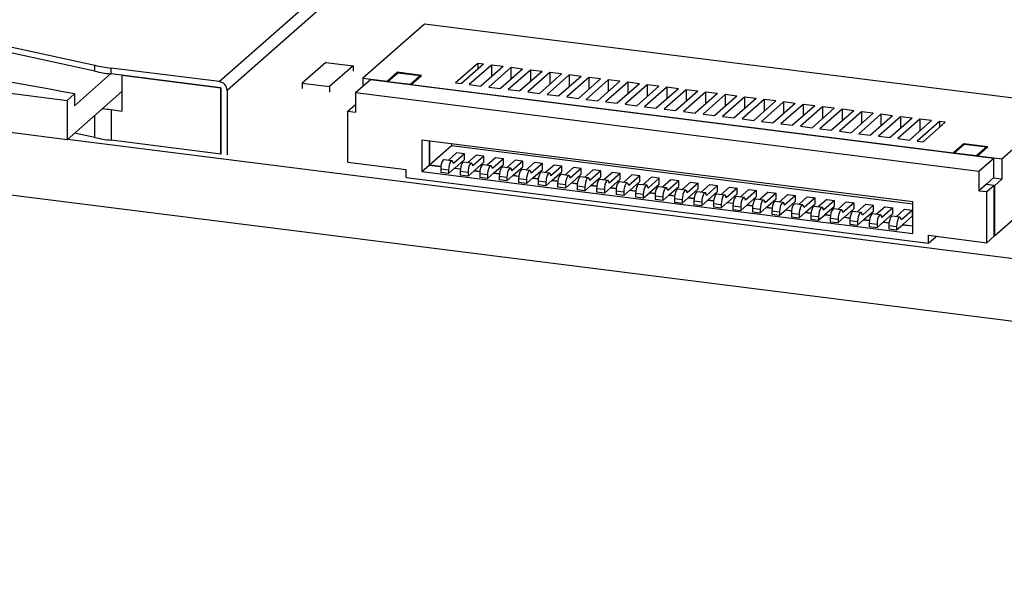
# Model space of a CAD drawing. Header units: millimetres. Extents: x 1603 to 1900, y 1655 to 2075.
# Tile 3 of 52: x 1673 to 1696, y 1695 to 1709. Entities that reach past the tile are written whole.
import ezdxf

# ---------------------------------------------------------------- set-up
doc = ezdxf.new("R2010")
doc.units = ezdxf.units.MM

msp = doc.modelspace()

# ---------------------------------------------------------------- linework, layer by layer
at = {"color": 7, "linetype": 'Continuous', "lineweight": 25}
for p, q in [((1677.537, 1707.244), (1682.247, 1711.397)), ((1682.434, 1711.185), (1677.724, 1707.032)), ((1682.463, 1708.627), (1680.986, 1707.325)), ((1697.803, 1706.694), (1682.463, 1708.627)), ((1672.225, 1708.146), (1674.547, 1707.638)), ((1645.159, 1707.973), (1745.249, 1695.363)), ((1663.593, 1708.089), (1673.883, 1706.793)), ((1674.547, 1707.496), (1672.225, 1708.004)), ((1680.093, 1707.707), (1679.528, 1707.208)), ((1680.093, 1707.707), (1680.748, 1707.624)), ((1683.743, 1707.682), (1683.212, 1707.214)), ((1683.883, 1707.664), (1683.353, 1707.197)), ((1683.883, 1707.664), (1683.743, 1707.682)), ((1683.743, 1707.682), (1683.743, 1707.541)), ((1674.928, 1707.431), (1674.059, 1706.666)), ((1674.547, 1707.496), (1674.547, 1707.638)), ((1674.937, 1707.43), (1674.937, 1707.571)), ((1677.537, 1707.244), (1674.937, 1707.571)), ((1677.565, 1707.099), (1674.937, 1707.43)), ((1680.748, 1707.624), (1680.182, 1707.125)), ((1680.748, 1707.624), (1680.748, 1707.492)), ((1681.811, 1707.468), (1681.566, 1707.252)), ((1681.584, 1707.249), (1681.823, 1707.459)), ((1682.39, 1707.395), (1681.811, 1707.468)), ((1681.811, 1707.468), (1681.811, 1707.449)), ((1681.823, 1707.459), (1682.364, 1707.391)), ((1684.07, 1707.641), (1683.54, 1707.173)), ((1684.351, 1707.605), (1683.82, 1707.138)), ((1684.538, 1707.582), (1684.008, 1707.114)), ((1684.351, 1707.605), (1684.07, 1707.641)), ((1684.07, 1707.641), (1684.07, 1707.358)), ((1684.818, 1707.546), (1684.288, 1707.079)), ((1685.006, 1707.523), (1684.475, 1707.055)), ((1684.818, 1707.546), (1684.538, 1707.582)), ((1684.538, 1707.582), (1684.538, 1707.299)), ((1685.286, 1707.488), (1684.756, 1707.02)), ((1685.473, 1707.464), (1684.943, 1706.996)), ((1685.286, 1707.488), (1685.006, 1707.523)), ((1685.006, 1707.523), (1685.006, 1707.24)), ((1685.754, 1707.429), (1685.224, 1706.961)), ((1685.754, 1707.429), (1685.473, 1707.464)), ((1685.473, 1707.464), (1685.473, 1707.181)), ((1675.208, 1707.396), (1675.199, 1707.388)), ((1675.199, 1707.388), (1675.199, 1706.539)), ((1677.575, 1707.088), (1675.199, 1707.388)), ((1679.528, 1707.208), (1679.528, 1707.076)), ((1679.528, 1707.208), (1680.182, 1707.125)), ((1680.811, 1706.982), (1681.166, 1707.295)), ((1680.986, 1707.325), (1681.566, 1707.252)), ((1680.986, 1707.325), (1680.986, 1707.136)), ((1681.166, 1707.295), (1696.132, 1705.409)), ((1681.566, 1707.244), (1681.566, 1707.252)), ((1681.584, 1707.242), (1681.584, 1707.249)), ((1681.584, 1707.249), (1682.126, 1707.181)), ((1682.364, 1707.391), (1682.126, 1707.181)), ((1682.126, 1707.174), (1682.126, 1707.181)), ((1682.145, 1707.179), (1682.39, 1707.395)), ((1682.145, 1707.179), (1695.168, 1705.538)), ((1682.145, 1707.171), (1682.145, 1707.179)), ((1682.364, 1707.391), (1682.364, 1707.372)), ((1683.212, 1707.214), (1683.353, 1707.197)), ((1685.941, 1707.405), (1685.411, 1706.937)), ((1686.222, 1707.37), (1685.691, 1706.902)), ((1686.409, 1707.346), (1685.878, 1706.878)), ((1686.222, 1707.37), (1685.941, 1707.405)), ((1685.941, 1707.405), (1685.941, 1707.122)), ((1686.689, 1707.311), (1686.159, 1706.843)), ((1686.876, 1707.287), (1686.346, 1706.819)), ((1686.689, 1707.311), (1686.409, 1707.346)), ((1686.409, 1707.346), (1686.409, 1707.063)), ((1687.157, 1707.252), (1686.627, 1706.784)), ((1687.344, 1707.228), (1686.814, 1706.761)), ((1687.157, 1707.252), (1686.876, 1707.287)), ((1686.876, 1707.287), (1686.876, 1707.004)), ((1687.625, 1707.193), (1687.094, 1706.725)), ((1687.625, 1707.193), (1687.344, 1707.228)), ((1687.344, 1707.228), (1687.344, 1706.945)), ((1673.883, 1705.85), (1663.593, 1707.146)), ((1675.199, 1707.011), (1673.883, 1705.85)), ((1673.883, 1706.793), (1674.059, 1706.948)), ((1674.059, 1706.948), (1674.059, 1706.666)), ((1677.579, 1707.092), (1677.575, 1707.088)), ((1677.575, 1705.504), (1677.575, 1707.088)), ((1677.584, 1705.503), (1677.584, 1707.078)), ((1677.724, 1707.032), (1677.724, 1705.486)), ((1680.182, 1707.125), (1680.182, 1706.993)), ((1680.811, 1706.982), (1680.811, 1706.511)), ((1680.811, 1706.982), (1695.778, 1705.097)), ((1683.54, 1707.173), (1683.82, 1707.138)), ((1684.008, 1707.114), (1684.288, 1707.079)), ((1684.475, 1707.055), (1684.756, 1707.02)), ((1684.943, 1706.996), (1685.224, 1706.961)), ((1687.812, 1707.169), (1687.281, 1706.702)), ((1688.092, 1707.134), (1687.562, 1706.666)), ((1688.28, 1707.11), (1687.749, 1706.643)), ((1688.092, 1707.134), (1687.812, 1707.169)), ((1687.812, 1707.169), (1687.812, 1706.886)), ((1688.56, 1707.075), (1688.03, 1706.607)), ((1688.747, 1707.051), (1688.217, 1706.584)), ((1688.56, 1707.075), (1688.28, 1707.11)), ((1688.28, 1707.11), (1688.28, 1706.828)), ((1689.028, 1707.016), (1688.498, 1706.548)), ((1689.215, 1706.993), (1688.685, 1706.525)), ((1689.028, 1707.016), (1688.747, 1707.051)), ((1688.747, 1707.051), (1688.747, 1706.769)), ((1689.496, 1706.957), (1688.965, 1706.489)), ((1689.496, 1706.957), (1689.215, 1706.993)), ((1689.215, 1706.993), (1689.215, 1706.71)), ((1673.883, 1706.793), (1673.883, 1705.85)), ((1685.411, 1706.937), (1685.691, 1706.902)), ((1685.878, 1706.878), (1686.159, 1706.843)), ((1686.346, 1706.819), (1686.627, 1706.784)), ((1686.814, 1706.761), (1687.094, 1706.725)), ((1689.683, 1706.934), (1689.152, 1706.466)), ((1689.963, 1706.898), (1689.433, 1706.431)), ((1690.15, 1706.875), (1689.62, 1706.407)), ((1689.963, 1706.898), (1689.683, 1706.934)), ((1689.683, 1706.934), (1689.683, 1706.651)), ((1690.431, 1706.839), (1689.901, 1706.372)), ((1690.618, 1706.816), (1690.088, 1706.348)), ((1690.431, 1706.839), (1690.15, 1706.875)), ((1690.15, 1706.875), (1690.15, 1706.592)), ((1690.899, 1706.78), (1690.368, 1706.313)), ((1691.086, 1706.757), (1690.555, 1706.289)), ((1690.899, 1706.78), (1690.618, 1706.816)), ((1690.618, 1706.816), (1690.618, 1706.533)), ((1691.366, 1706.721), (1690.836, 1706.254)), ((1691.366, 1706.721), (1691.086, 1706.757)), ((1691.086, 1706.757), (1691.086, 1706.474)), ((1674.937, 1706.572), (1674.937, 1705.837)), ((1674.937, 1706.572), (1675.199, 1706.539)), ((1680.624, 1706.534), (1680.811, 1706.699)), ((1680.624, 1706.534), (1680.811, 1706.511)), ((1680.624, 1705.309), (1680.624, 1706.534)), ((1687.281, 1706.702), (1687.562, 1706.666)), ((1687.749, 1706.643), (1688.03, 1706.607)), ((1688.217, 1706.584), (1688.498, 1706.548)), ((1688.685, 1706.525), (1688.965, 1706.489)), ((1691.553, 1706.698), (1691.023, 1706.23)), ((1691.834, 1706.663), (1691.304, 1706.195)), ((1692.021, 1706.639), (1691.491, 1706.171)), ((1691.834, 1706.663), (1691.553, 1706.698)), ((1691.553, 1706.698), (1691.553, 1706.415)), ((1692.302, 1706.604), (1691.771, 1706.136)), ((1692.489, 1706.58), (1691.959, 1706.112)), ((1692.302, 1706.604), (1692.021, 1706.639)), ((1692.021, 1706.639), (1692.021, 1706.356)), ((1692.77, 1706.545), (1692.239, 1706.077)), ((1692.957, 1706.521), (1692.426, 1706.053)), ((1692.77, 1706.545), (1692.489, 1706.58)), ((1692.489, 1706.58), (1692.489, 1706.297)), ((1693.237, 1706.486), (1692.707, 1706.018)), ((1693.237, 1706.486), (1692.957, 1706.521)), ((1692.957, 1706.521), (1692.957, 1706.238)), ((1696.326, 1705.392), (1697.803, 1706.694)), ((1689.152, 1706.466), (1689.433, 1706.431)), ((1689.62, 1706.407), (1689.901, 1706.372)), ((1690.088, 1706.348), (1690.368, 1706.313)), ((1690.555, 1706.289), (1690.836, 1706.254)), ((1693.424, 1706.462), (1692.894, 1705.994)), ((1693.705, 1706.427), (1693.175, 1705.959)), ((1693.892, 1706.403), (1693.362, 1705.936)), ((1693.705, 1706.427), (1693.424, 1706.462)), ((1693.424, 1706.462), (1693.424, 1706.179)), ((1694.173, 1706.368), (1693.642, 1705.9)), ((1694.36, 1706.344), (1693.829, 1705.877)), ((1694.173, 1706.368), (1693.892, 1706.403)), ((1693.892, 1706.403), (1693.892, 1706.12)), ((1694.64, 1706.309), (1694.11, 1705.841)), ((1694.827, 1706.285), (1694.297, 1705.818)), ((1694.64, 1706.309), (1694.36, 1706.344)), ((1694.36, 1706.344), (1694.36, 1706.062)), ((1694.437, 1705.8), (1694.968, 1706.268)), ((1694.968, 1706.268), (1694.827, 1706.285)), ((1694.827, 1706.285), (1694.827, 1706.144)), ((1674.547, 1705.903), (1674.063, 1706.009)), ((1691.023, 1706.23), (1691.304, 1706.195)), ((1691.491, 1706.171), (1691.771, 1706.136)), ((1691.959, 1706.112), (1692.239, 1706.077)), ((1692.426, 1706.053), (1692.707, 1706.018)), ((1692.894, 1705.994), (1693.175, 1705.959)), ((1673.895, 1705.861), (1745.249, 1696.871)), ((1677.575, 1705.504), (1674.937, 1705.837)), ((1682.401, 1705.839), (1682.401, 1705.085)), ((1694.188, 1704.354), (1682.401, 1705.839)), ((1682.578, 1705.817), (1682.578, 1705.241)), ((1682.585, 1705.816), (1682.585, 1705.247)), ((1693.362, 1705.936), (1693.642, 1705.9)), ((1693.829, 1705.877), (1694.11, 1705.841)), ((1694.297, 1705.818), (1694.437, 1705.8)), ((1682.585, 1705.247), (1683.109, 1705.708)), ((1683.236, 1705.536), (1683.031, 1705.354)), ((1683.109, 1705.75), (1683.109, 1705.708)), ((1683.109, 1705.708), (1694.188, 1704.313)), ((1683.423, 1705.512), (1683.236, 1705.536)), ((1695.413, 1705.754), (1695.168, 1705.538)), ((1695.168, 1705.531), (1695.168, 1705.538)), ((1695.186, 1705.536), (1695.425, 1705.746)), ((1695.186, 1705.528), (1695.186, 1705.536)), ((1695.186, 1705.536), (1695.728, 1705.467)), ((1695.992, 1705.681), (1695.413, 1705.754)), ((1695.413, 1705.754), (1695.413, 1705.735)), ((1695.425, 1705.746), (1695.966, 1705.677)), ((1695.966, 1705.677), (1695.728, 1705.467)), ((1695.747, 1705.465), (1695.992, 1705.681)), ((1695.966, 1705.677), (1695.966, 1705.659)), ((1677.584, 1705.513), (1677.575, 1705.504)), ((1680.624, 1705.309), (1682.027, 1705.132)), ((1683.123, 1705.343), (1682.936, 1705.366)), ((1683.423, 1705.512), (1683.158, 1705.278)), ((1683.193, 1705.17), (1683.423, 1705.373)), ((1683.59, 1705.284), (1683.403, 1705.307)), ((1683.423, 1705.373), (1683.423, 1705.512)), ((1683.704, 1705.477), (1683.498, 1705.295)), ((1683.891, 1705.453), (1683.626, 1705.219)), ((1683.661, 1705.111), (1683.891, 1705.314)), ((1683.891, 1705.453), (1683.704, 1705.477)), ((1683.891, 1705.314), (1683.891, 1705.453)), ((1684.171, 1705.418), (1683.966, 1705.237)), ((1684.359, 1705.394), (1684.093, 1705.16)), ((1684.359, 1705.394), (1684.171, 1705.418)), ((1684.359, 1705.255), (1684.359, 1705.394)), ((1684.639, 1705.359), (1684.434, 1705.178)), ((1684.826, 1705.335), (1684.561, 1705.101)), ((1684.826, 1705.335), (1684.639, 1705.359)), ((1684.826, 1705.196), (1684.826, 1705.335)), ((1685.107, 1705.3), (1684.901, 1705.119)), ((1685.294, 1705.276), (1685.107, 1705.3)), ((1695.728, 1705.46), (1695.728, 1705.467)), ((1695.747, 1705.465), (1696.326, 1705.392)), ((1695.747, 1705.458), (1695.747, 1705.465)), ((1695.778, 1705.097), (1696.132, 1705.409)), ((1696.132, 1704.938), (1696.132, 1705.409)), ((1696.326, 1705.392), (1696.326, 1704.902)), ((1682.027, 1704.943), (1682.027, 1705.132)), ((1682.401, 1705.085), (1682.578, 1705.241)), ((1682.401, 1705.085), (1694.188, 1703.6)), ((1682.578, 1705.241), (1682.858, 1705.205)), ((1682.585, 1705.247), (1682.859, 1705.212)), ((1683.041, 1705.121), (1682.854, 1705.145)), ((1682.854, 1705.145), (1682.854, 1705.06)), ((1683.041, 1705.036), (1682.854, 1705.06)), ((1683.041, 1705.036), (1683.186, 1705.164)), ((1683.041, 1705.121), (1683.041, 1705.036)), ((1683.186, 1705.164), (1683.193, 1705.17)), ((1683.186, 1705.164), (1683.326, 1705.147)), ((1683.193, 1705.17), (1683.327, 1705.154)), ((1683.509, 1705.062), (1683.322, 1705.086)), ((1683.322, 1705.086), (1683.322, 1705.001)), ((1683.509, 1704.977), (1683.654, 1705.105)), ((1683.509, 1705.062), (1683.509, 1704.977)), ((1683.654, 1705.105), (1683.661, 1705.111)), ((1683.654, 1705.105), (1683.794, 1705.088)), ((1683.661, 1705.111), (1683.795, 1705.095)), ((1684.058, 1705.225), (1683.871, 1705.249)), ((1684.122, 1705.046), (1684.129, 1705.053)), ((1684.129, 1705.053), (1684.359, 1705.255)), ((1684.129, 1705.053), (1684.262, 1705.036)), ((1684.526, 1705.166), (1684.339, 1705.19)), ((1684.596, 1704.994), (1684.826, 1705.196)), ((1684.994, 1705.107), (1684.806, 1705.131)), ((1685.294, 1705.276), (1685.029, 1705.043)), ((1685.064, 1704.935), (1685.294, 1705.137)), ((1685.461, 1705.048), (1685.274, 1705.072)), ((1685.294, 1705.137), (1685.294, 1705.276)), ((1685.575, 1705.241), (1685.369, 1705.06)), ((1685.762, 1705.217), (1685.497, 1704.984)), ((1685.532, 1704.876), (1685.762, 1705.078)), ((1685.762, 1705.217), (1685.575, 1705.241)), ((1685.762, 1705.078), (1685.762, 1705.217)), ((1686.042, 1705.182), (1685.837, 1705.001)), ((1686.229, 1705.159), (1685.964, 1704.925)), ((1686.229, 1705.159), (1686.042, 1705.182)), ((1686.229, 1705.019), (1686.229, 1705.159)), ((1686.51, 1705.123), (1686.305, 1704.942)), ((1686.697, 1705.1), (1686.432, 1704.866)), ((1686.697, 1705.1), (1686.51, 1705.123)), ((1686.697, 1704.961), (1686.697, 1705.1)), ((1686.978, 1705.064), (1686.772, 1704.883)), ((1687.165, 1705.041), (1686.978, 1705.064)), ((1695.778, 1705.097), (1695.778, 1704.625)), ((1682.027, 1704.943), (1694.562, 1703.364)), ((1683.509, 1704.977), (1683.322, 1705.001)), ((1683.977, 1705.003), (1683.79, 1705.027)), ((1683.79, 1705.027), (1683.79, 1704.942)), ((1683.977, 1704.918), (1683.79, 1704.942)), ((1683.977, 1704.918), (1684.122, 1705.046)), ((1683.977, 1705.003), (1683.977, 1704.918)), ((1684.122, 1705.046), (1684.261, 1705.029)), ((1684.444, 1704.944), (1684.257, 1704.968)), ((1684.257, 1704.968), (1684.257, 1704.883)), ((1684.444, 1704.86), (1684.257, 1704.883)), ((1684.444, 1704.86), (1684.589, 1704.987)), ((1684.444, 1704.944), (1684.444, 1704.86)), ((1684.589, 1704.987), (1684.596, 1704.994)), ((1684.589, 1704.987), (1684.729, 1704.97)), ((1684.596, 1704.994), (1684.73, 1704.977)), ((1684.912, 1704.885), (1684.725, 1704.909)), ((1684.725, 1704.909), (1684.725, 1704.824)), ((1684.912, 1704.801), (1684.725, 1704.824)), ((1684.912, 1704.801), (1685.057, 1704.928)), ((1684.912, 1704.885), (1684.912, 1704.801)), ((1685.057, 1704.928), (1685.064, 1704.935)), ((1685.057, 1704.928), (1685.197, 1704.911)), ((1685.064, 1704.935), (1685.198, 1704.918)), ((1685.38, 1704.827), (1685.193, 1704.85)), ((1685.193, 1704.85), (1685.193, 1704.765)), ((1685.38, 1704.742), (1685.525, 1704.87)), ((1685.38, 1704.827), (1685.38, 1704.742)), ((1685.525, 1704.87), (1685.532, 1704.876)), ((1685.525, 1704.87), (1685.664, 1704.852)), ((1685.532, 1704.876), (1685.665, 1704.859)), ((1685.929, 1704.989), (1685.742, 1705.013)), ((1685.993, 1704.811), (1686, 1704.817)), ((1686, 1704.817), (1686.229, 1705.019)), ((1686, 1704.817), (1686.133, 1704.8)), ((1686.397, 1704.93), (1686.21, 1704.954)), ((1686.467, 1704.758), (1686.697, 1704.961)), ((1686.864, 1704.871), (1686.677, 1704.895)), ((1687.165, 1705.041), (1686.9, 1704.807)), ((1686.935, 1704.699), (1687.165, 1704.902)), ((1687.332, 1704.812), (1687.145, 1704.836)), ((1687.165, 1704.902), (1687.165, 1705.041)), ((1687.445, 1705.005), (1687.24, 1704.824)), ((1687.633, 1704.982), (1687.367, 1704.748)), ((1687.403, 1704.64), (1687.633, 1704.843)), ((1687.633, 1704.982), (1687.445, 1705.005)), ((1687.633, 1704.843), (1687.633, 1704.982)), ((1687.913, 1704.946), (1687.708, 1704.765)), ((1688.1, 1704.923), (1687.835, 1704.689)), ((1688.1, 1704.923), (1687.913, 1704.946)), ((1688.1, 1704.784), (1688.1, 1704.923)), ((1688.381, 1704.887), (1688.175, 1704.706)), ((1688.568, 1704.864), (1688.303, 1704.63)), ((1688.568, 1704.864), (1688.381, 1704.887)), ((1688.568, 1704.725), (1688.568, 1704.864)), ((1688.849, 1704.829), (1688.643, 1704.647)), ((1688.849, 1704.829), (1689.036, 1704.805)), ((1696.132, 1704.938), (1695.955, 1704.781)), ((1696.326, 1704.902), (1696.121, 1704.928)), ((1696.149, 1704.745), (1696.326, 1704.902)), ((1685.38, 1704.742), (1685.193, 1704.765)), ((1685.848, 1704.768), (1685.66, 1704.791)), ((1685.66, 1704.791), (1685.66, 1704.706)), ((1685.848, 1704.683), (1685.66, 1704.706)), ((1685.848, 1704.683), (1685.993, 1704.811)), ((1685.848, 1704.768), (1685.848, 1704.683)), ((1685.993, 1704.811), (1686.132, 1704.793)), ((1686.315, 1704.709), (1686.128, 1704.732)), ((1686.128, 1704.732), (1686.128, 1704.647)), ((1686.315, 1704.624), (1686.128, 1704.647)), ((1686.315, 1704.624), (1686.46, 1704.752)), ((1686.315, 1704.709), (1686.315, 1704.624)), ((1686.46, 1704.752), (1686.467, 1704.758)), ((1686.46, 1704.752), (1686.6, 1704.734)), ((1686.467, 1704.758), (1686.601, 1704.741)), ((1686.783, 1704.65), (1686.596, 1704.673)), ((1686.596, 1704.673), (1686.596, 1704.588)), ((1686.783, 1704.565), (1686.596, 1704.588)), ((1686.783, 1704.565), (1686.928, 1704.693)), ((1686.783, 1704.65), (1686.783, 1704.565)), ((1686.928, 1704.693), (1686.935, 1704.699)), ((1686.928, 1704.693), (1687.068, 1704.675)), ((1686.935, 1704.699), (1687.069, 1704.682)), ((1687.251, 1704.591), (1687.064, 1704.614)), ((1687.064, 1704.614), (1687.064, 1704.53)), ((1687.251, 1704.506), (1687.396, 1704.634)), ((1687.251, 1704.591), (1687.251, 1704.506)), ((1687.396, 1704.634), (1687.403, 1704.64)), ((1687.396, 1704.634), (1687.535, 1704.616)), ((1687.403, 1704.64), (1687.536, 1704.623)), ((1687.8, 1704.754), (1687.613, 1704.777)), ((1687.863, 1704.575), (1687.87, 1704.581)), ((1687.87, 1704.581), (1688.1, 1704.784)), ((1687.87, 1704.581), (1688.004, 1704.564)), ((1688.267, 1704.695), (1688.08, 1704.718)), ((1688.338, 1704.522), (1688.568, 1704.725)), ((1688.735, 1704.636), (1688.548, 1704.659)), ((1689.036, 1704.805), (1688.77, 1704.571)), ((1688.806, 1704.463), (1689.036, 1704.666)), ((1689.203, 1704.577), (1689.016, 1704.6)), ((1689.036, 1704.666), (1689.036, 1704.805)), ((1689.316, 1704.77), (1689.111, 1704.588)), ((1689.503, 1704.746), (1689.238, 1704.512)), ((1689.274, 1704.404), (1689.503, 1704.607)), ((1689.316, 1704.77), (1689.503, 1704.746)), ((1689.503, 1704.607), (1689.503, 1704.746)), ((1689.784, 1704.711), (1689.579, 1704.529)), ((1689.971, 1704.687), (1689.706, 1704.453)), ((1689.784, 1704.711), (1689.971, 1704.687)), ((1689.971, 1704.548), (1689.971, 1704.687)), ((1690.252, 1704.652), (1690.046, 1704.471)), ((1690.439, 1704.628), (1690.174, 1704.394)), ((1690.252, 1704.652), (1690.439, 1704.628)), ((1690.439, 1704.489), (1690.439, 1704.628)), ((1690.719, 1704.593), (1690.514, 1704.412)), ((1690.719, 1704.593), (1690.906, 1704.569)), ((1695.955, 1704.781), (1695.778, 1704.625)), ((1695.778, 1704.625), (1695.965, 1704.602)), ((1695.955, 1704.781), (1696.142, 1704.758)), ((1695.965, 1704.602), (1696.142, 1704.758)), ((1695.965, 1703.376), (1695.965, 1704.602)), ((1696.142, 1703.532), (1696.142, 1704.758)), ((1696.149, 1704.745), (1696.142, 1704.746)), ((1696.149, 1704.745), (1696.149, 1703.538)), ((1696.149, 1703.538), (1697.386, 1704.629)), ((1687.251, 1704.506), (1687.064, 1704.53)), ((1687.718, 1704.532), (1687.531, 1704.555)), ((1687.531, 1704.555), (1687.531, 1704.471)), ((1687.718, 1704.447), (1687.531, 1704.471)), ((1687.718, 1704.447), (1687.863, 1704.575)), ((1687.718, 1704.532), (1687.718, 1704.447)), ((1687.863, 1704.575), (1688.003, 1704.557)), ((1688.186, 1704.473), (1687.999, 1704.497)), ((1687.999, 1704.497), (1687.999, 1704.412)), ((1688.186, 1704.388), (1687.999, 1704.412)), ((1688.186, 1704.388), (1688.331, 1704.516)), ((1688.186, 1704.473), (1688.186, 1704.388)), ((1688.331, 1704.516), (1688.338, 1704.522)), ((1688.331, 1704.516), (1688.471, 1704.498)), ((1688.338, 1704.522), (1688.472, 1704.505)), ((1688.467, 1704.438), (1688.654, 1704.414)), ((1688.467, 1704.438), (1688.467, 1704.353)), ((1688.467, 1704.353), (1688.654, 1704.329)), ((1688.654, 1704.329), (1688.799, 1704.457)), ((1688.654, 1704.414), (1688.654, 1704.329)), ((1688.799, 1704.457), (1688.806, 1704.463)), ((1688.799, 1704.457), (1688.938, 1704.439)), ((1688.806, 1704.463), (1688.939, 1704.446)), ((1688.934, 1704.379), (1689.122, 1704.355)), ((1688.934, 1704.379), (1688.934, 1704.294)), ((1689.122, 1704.27), (1689.266, 1704.398)), ((1689.122, 1704.355), (1689.122, 1704.27)), ((1689.266, 1704.398), (1689.274, 1704.404)), ((1689.266, 1704.398), (1689.406, 1704.381)), ((1689.274, 1704.404), (1689.407, 1704.388)), ((1689.671, 1704.518), (1689.483, 1704.541)), ((1689.589, 1704.211), (1689.734, 1704.339)), ((1689.734, 1704.339), (1689.741, 1704.345)), ((1689.734, 1704.339), (1689.874, 1704.322)), ((1689.741, 1704.345), (1689.971, 1704.548)), ((1689.741, 1704.345), (1689.875, 1704.329)), ((1690.138, 1704.459), (1689.951, 1704.483)), ((1690.209, 1704.286), (1690.439, 1704.489)), ((1690.606, 1704.4), (1690.419, 1704.424)), ((1690.906, 1704.569), (1690.641, 1704.335)), ((1690.677, 1704.228), (1690.906, 1704.43)), ((1691.074, 1704.341), (1690.887, 1704.365)), ((1690.906, 1704.43), (1690.906, 1704.569)), ((1691.187, 1704.534), (1690.982, 1704.353)), ((1691.374, 1704.51), (1691.109, 1704.276)), ((1691.144, 1704.169), (1691.374, 1704.371)), ((1691.187, 1704.534), (1691.374, 1704.51)), ((1691.374, 1704.371), (1691.374, 1704.51)), ((1691.655, 1704.475), (1691.449, 1704.294)), ((1691.842, 1704.451), (1691.577, 1704.218)), ((1691.655, 1704.475), (1691.842, 1704.451)), ((1691.842, 1704.312), (1691.842, 1704.451)), ((1692.123, 1704.416), (1691.917, 1704.235)), ((1692.31, 1704.392), (1692.044, 1704.159)), ((1692.123, 1704.416), (1692.31, 1704.392)), ((1692.31, 1704.253), (1692.31, 1704.392)), ((1692.59, 1704.357), (1692.385, 1704.176)), ((1692.59, 1704.357), (1692.777, 1704.334)), ((1694.188, 1703.6), (1694.188, 1704.354)), ((1688.934, 1704.294), (1689.122, 1704.27)), ((1689.402, 1704.32), (1689.589, 1704.296)), ((1689.402, 1704.32), (1689.402, 1704.235)), ((1689.402, 1704.235), (1689.589, 1704.211)), ((1689.589, 1704.296), (1689.589, 1704.211)), ((1689.87, 1704.261), (1690.057, 1704.237)), ((1689.87, 1704.261), (1689.87, 1704.176)), ((1689.87, 1704.176), (1690.057, 1704.152)), ((1690.057, 1704.152), (1690.202, 1704.28)), ((1690.057, 1704.237), (1690.057, 1704.152)), ((1690.202, 1704.28), (1690.209, 1704.286)), ((1690.202, 1704.28), (1690.342, 1704.263)), ((1690.209, 1704.286), (1690.342, 1704.27)), ((1690.338, 1704.202), (1690.525, 1704.178)), ((1690.338, 1704.202), (1690.338, 1704.117)), ((1690.338, 1704.117), (1690.525, 1704.093)), ((1690.525, 1704.093), (1690.67, 1704.221)), ((1690.525, 1704.178), (1690.525, 1704.093)), ((1690.67, 1704.221), (1690.677, 1704.228)), ((1690.67, 1704.221), (1690.809, 1704.204)), ((1690.677, 1704.228), (1690.81, 1704.211)), ((1690.805, 1704.143), (1690.992, 1704.119)), ((1690.805, 1704.143), (1690.805, 1704.058)), ((1690.992, 1704.035), (1691.137, 1704.162)), ((1690.992, 1704.119), (1690.992, 1704.035)), ((1691.137, 1704.162), (1691.144, 1704.169)), ((1691.137, 1704.162), (1691.277, 1704.145)), ((1691.144, 1704.169), (1691.278, 1704.152)), ((1691.541, 1704.282), (1691.354, 1704.306)), ((1691.46, 1703.976), (1691.605, 1704.103)), ((1691.605, 1704.103), (1691.612, 1704.11)), ((1691.605, 1704.103), (1691.745, 1704.086)), ((1691.612, 1704.11), (1691.842, 1704.312)), ((1691.612, 1704.11), (1691.746, 1704.093)), ((1692.009, 1704.223), (1691.822, 1704.247)), ((1692.08, 1704.051), (1692.31, 1704.253)), ((1692.477, 1704.164), (1692.29, 1704.188)), ((1692.777, 1704.334), (1692.512, 1704.1)), ((1692.547, 1703.992), (1692.777, 1704.195)), ((1692.945, 1704.105), (1692.757, 1704.129)), ((1692.777, 1704.195), (1692.777, 1704.334)), ((1693.058, 1704.298), (1692.852, 1704.117)), ((1693.245, 1704.275), (1692.98, 1704.041)), ((1693.015, 1703.933), (1693.245, 1704.136)), ((1693.058, 1704.298), (1693.245, 1704.275)), ((1693.245, 1704.136), (1693.245, 1704.275)), ((1693.526, 1704.239), (1693.32, 1704.058)), ((1693.713, 1704.216), (1693.448, 1703.982)), ((1693.526, 1704.239), (1693.713, 1704.216)), ((1693.713, 1704.077), (1693.713, 1704.216)), ((1693.993, 1704.18), (1693.788, 1703.999)), ((1694.18, 1704.157), (1693.915, 1703.923)), ((1693.993, 1704.18), (1694.18, 1704.157)), ((1694.18, 1704.018), (1694.18, 1704.157)), ((1690.805, 1704.058), (1690.992, 1704.035)), ((1691.273, 1704.084), (1691.46, 1704.06)), ((1691.273, 1704.084), (1691.273, 1703.999)), ((1691.273, 1703.999), (1691.46, 1703.976)), ((1691.46, 1704.06), (1691.46, 1703.976)), ((1691.741, 1704.025), (1691.928, 1704.002)), ((1691.741, 1704.025), (1691.741, 1703.94)), ((1691.741, 1703.94), (1691.928, 1703.917)), ((1691.928, 1703.917), (1692.073, 1704.045)), ((1691.928, 1704.002), (1691.928, 1703.917)), ((1692.073, 1704.045), (1692.08, 1704.051)), ((1692.073, 1704.045), (1692.212, 1704.027)), ((1692.08, 1704.051), (1692.213, 1704.034)), ((1692.208, 1703.966), (1692.395, 1703.943)), ((1692.208, 1703.966), (1692.208, 1703.881)), ((1692.208, 1703.881), (1692.395, 1703.858)), ((1692.395, 1703.858), (1692.54, 1703.986)), ((1692.395, 1703.943), (1692.395, 1703.858)), ((1692.54, 1703.986), (1692.547, 1703.992)), ((1692.54, 1703.986), (1692.68, 1703.968)), ((1692.547, 1703.992), (1692.681, 1703.975)), ((1692.676, 1703.907), (1692.863, 1703.884)), ((1692.676, 1703.907), (1692.676, 1703.822)), ((1692.863, 1703.799), (1693.008, 1703.927)), ((1692.863, 1703.884), (1692.863, 1703.799)), ((1693.008, 1703.927), (1693.015, 1703.933)), ((1693.008, 1703.927), (1693.148, 1703.909)), ((1693.015, 1703.933), (1693.149, 1703.916)), ((1693.412, 1704.046), (1693.225, 1704.07)), ((1693.331, 1703.74), (1693.476, 1703.868)), ((1693.476, 1703.868), (1693.483, 1703.874)), ((1693.476, 1703.868), (1693.615, 1703.85)), ((1693.483, 1703.874), (1693.713, 1704.077)), ((1693.483, 1703.874), (1693.616, 1703.857)), ((1693.88, 1703.988), (1693.693, 1704.011)), ((1693.951, 1703.815), (1694.18, 1704.018)), ((1692.676, 1703.822), (1692.863, 1703.799)), ((1693.144, 1703.848), (1693.331, 1703.825)), ((1693.144, 1703.848), (1693.144, 1703.764)), ((1693.144, 1703.764), (1693.331, 1703.74)), ((1693.331, 1703.825), (1693.331, 1703.74)), ((1693.612, 1703.789), (1693.799, 1703.766)), ((1693.612, 1703.789), (1693.612, 1703.705)), ((1693.612, 1703.705), (1693.799, 1703.681)), ((1693.799, 1703.681), (1693.944, 1703.809)), ((1693.799, 1703.766), (1693.799, 1703.681)), ((1693.944, 1703.809), (1693.951, 1703.815)), ((1693.944, 1703.809), (1694.188, 1703.778)), ((1693.951, 1703.815), (1694.188, 1703.785)), ((1694.562, 1703.553), (1695.965, 1703.376)), ((1694.562, 1703.364), (1694.562, 1703.553)), ((1694.562, 1703.364), (1694.739, 1703.52)), ((1694.739, 1703.531), (1694.739, 1703.52)), ((1694.739, 1703.527), (1694.746, 1703.526)), ((1694.746, 1703.53), (1694.746, 1703.526)), ((1694.746, 1703.526), (1694.749, 1703.529)), ((1695.965, 1703.376), (1696.142, 1703.532)), ((1696.149, 1703.538), (1696.142, 1703.539))]:
    msp.add_line(p, q, dxfattribs=at)
at = {"color": 8, "linetype": 'Continuous', "lineweight": 25}
msp.add_line((1674.547, 1705.903), (1674.547, 1706.436), dxfattribs=at)
at = {"color": 7, "linetype": 'Continuous', "lineweight": 25, "flags": 128}
for points in [[(1682.936, 1705.366), (1682.925, 1705.365), (1682.904, 1705.347), (1682.884, 1705.31), (1682.868, 1705.26), (1682.858, 1705.203), (1682.854, 1705.145)], [(1683.158, 1705.278), (1683.148, 1705.317), (1683.132, 1705.339), (1683.112, 1705.341), (1683.091, 1705.323), (1683.071, 1705.287), (1683.055, 1705.237), (1683.045, 1705.179), (1683.041, 1705.121)], [(1683.403, 1705.307), (1683.393, 1705.306), (1683.372, 1705.288), (1683.352, 1705.251), (1683.336, 1705.201), (1683.326, 1705.144), (1683.322, 1705.086)], [(1683.626, 1705.219), (1683.615, 1705.259), (1683.599, 1705.28), (1683.58, 1705.282), (1683.559, 1705.264), (1683.539, 1705.228), (1683.523, 1705.178), (1683.513, 1705.12), (1683.509, 1705.062)], [(1683.871, 1705.249), (1683.86, 1705.247), (1683.839, 1705.229), (1683.82, 1705.192), (1683.804, 1705.142), (1683.793, 1705.085), (1683.79, 1705.027)], [(1684.093, 1705.16), (1684.083, 1705.2), (1684.067, 1705.222), (1684.047, 1705.223), (1684.027, 1705.205), (1684.007, 1705.169), (1683.991, 1705.119), (1683.98, 1705.061), (1683.977, 1705.003)], [(1684.339, 1705.19), (1684.328, 1705.188), (1684.307, 1705.17), (1684.287, 1705.133), (1684.271, 1705.084), (1684.261, 1705.026), (1684.257, 1704.968)], [(1684.561, 1705.101), (1684.551, 1705.141), (1684.535, 1705.163), (1684.515, 1705.164), (1684.494, 1705.146), (1684.475, 1705.11), (1684.459, 1705.06), (1684.448, 1705.002), (1684.444, 1704.944)], [(1684.806, 1705.131), (1684.796, 1705.129), (1684.775, 1705.111), (1684.755, 1705.075), (1684.739, 1705.025), (1684.729, 1704.967), (1684.725, 1704.909)], [(1685.029, 1705.043), (1685.018, 1705.082), (1685.002, 1705.104), (1684.983, 1705.106), (1684.962, 1705.087), (1684.942, 1705.051), (1684.926, 1705.001), (1684.916, 1704.944), (1684.912, 1704.885)], [(1685.274, 1705.072), (1685.263, 1705.07), (1685.243, 1705.052), (1685.223, 1705.016), (1685.207, 1704.966), (1685.196, 1704.908), (1685.193, 1704.85)], [(1685.497, 1704.984), (1685.486, 1705.023), (1685.47, 1705.045), (1685.451, 1705.047), (1685.43, 1705.028), (1685.41, 1704.992), (1685.394, 1704.942), (1685.383, 1704.885), (1685.38, 1704.827)], [(1685.742, 1705.013), (1685.731, 1705.011), (1685.71, 1704.993), (1685.691, 1704.957), (1685.675, 1704.907), (1685.664, 1704.849), (1685.66, 1704.791)], [(1685.964, 1704.925), (1685.954, 1704.964), (1685.938, 1704.986), (1685.918, 1704.988), (1685.897, 1704.969), (1685.878, 1704.933), (1685.862, 1704.883), (1685.851, 1704.826), (1685.848, 1704.768)], [(1686.21, 1704.954), (1686.199, 1704.952), (1686.178, 1704.934), (1686.158, 1704.898), (1686.142, 1704.848), (1686.132, 1704.79), (1686.128, 1704.732)], [(1686.432, 1704.866), (1686.422, 1704.905), (1686.406, 1704.927), (1686.386, 1704.929), (1686.365, 1704.91), (1686.345, 1704.874), (1686.329, 1704.824), (1686.319, 1704.767), (1686.315, 1704.709)], [(1686.677, 1704.895), (1686.667, 1704.893), (1686.646, 1704.875), (1686.626, 1704.839), (1686.61, 1704.789), (1686.6, 1704.731), (1686.596, 1704.673)], [(1686.9, 1704.807), (1686.889, 1704.846), (1686.873, 1704.868), (1686.854, 1704.87), (1686.833, 1704.852), (1686.813, 1704.815), (1686.797, 1704.765), (1686.787, 1704.708), (1686.783, 1704.65)], [(1687.145, 1704.836), (1687.134, 1704.835), (1687.113, 1704.816), (1687.094, 1704.78), (1687.078, 1704.73), (1687.067, 1704.672), (1687.064, 1704.614)], [(1687.367, 1704.748), (1687.357, 1704.787), (1687.341, 1704.809), (1687.321, 1704.811), (1687.3, 1704.793), (1687.281, 1704.756), (1687.265, 1704.706), (1687.254, 1704.649), (1687.251, 1704.591)], [(1687.613, 1704.777), (1687.602, 1704.776), (1687.581, 1704.757), (1687.561, 1704.721), (1687.545, 1704.671), (1687.535, 1704.614), (1687.531, 1704.555)], [(1687.835, 1704.689), (1687.825, 1704.728), (1687.809, 1704.75), (1687.789, 1704.752), (1687.768, 1704.734), (1687.749, 1704.697), (1687.732, 1704.647), (1687.722, 1704.59), (1687.718, 1704.532)], [(1688.08, 1704.718), (1688.07, 1704.717), (1688.049, 1704.698), (1688.029, 1704.662), (1688.013, 1704.612), (1688.003, 1704.555), (1687.999, 1704.497)], [(1688.303, 1704.63), (1688.292, 1704.669), (1688.276, 1704.691), (1688.257, 1704.693), (1688.236, 1704.675), (1688.216, 1704.638), (1688.2, 1704.589), (1688.19, 1704.531), (1688.186, 1704.473)], [(1688.548, 1704.659), (1688.537, 1704.658), (1688.517, 1704.639), (1688.497, 1704.603), (1688.481, 1704.553), (1688.47, 1704.496), (1688.467, 1704.438)], [(1688.77, 1704.571), (1688.76, 1704.61), (1688.744, 1704.632), (1688.725, 1704.634), (1688.704, 1704.616), (1688.684, 1704.58), (1688.668, 1704.53), (1688.657, 1704.472), (1688.654, 1704.414)], [(1689.016, 1704.6), (1689.005, 1704.599), (1688.984, 1704.581), (1688.965, 1704.544), (1688.949, 1704.494), (1688.938, 1704.437), (1688.934, 1704.379)], [(1689.238, 1704.512), (1689.228, 1704.551), (1689.212, 1704.573), (1689.192, 1704.575), (1689.171, 1704.557), (1689.152, 1704.521), (1689.136, 1704.471), (1689.125, 1704.413), (1689.122, 1704.355)], [(1689.483, 1704.541), (1689.473, 1704.54), (1689.452, 1704.522), (1689.432, 1704.485), (1689.416, 1704.435), (1689.406, 1704.378), (1689.402, 1704.32)], [(1689.706, 1704.453), (1689.696, 1704.492), (1689.68, 1704.514), (1689.66, 1704.516), (1689.639, 1704.498), (1689.619, 1704.462), (1689.603, 1704.412), (1689.593, 1704.354), (1689.589, 1704.296)], [(1689.951, 1704.483), (1689.941, 1704.481), (1689.92, 1704.463), (1689.9, 1704.426), (1689.884, 1704.376), (1689.873, 1704.319), (1689.87, 1704.261)], [(1690.174, 1704.394), (1690.163, 1704.434), (1690.147, 1704.455), (1690.128, 1704.457), (1690.107, 1704.439), (1690.087, 1704.403), (1690.071, 1704.353), (1690.061, 1704.295), (1690.057, 1704.237)], [(1690.419, 1704.424), (1690.408, 1704.422), (1690.387, 1704.404), (1690.368, 1704.367), (1690.352, 1704.318), (1690.341, 1704.26), (1690.338, 1704.202)], [(1690.641, 1704.335), (1690.631, 1704.375), (1690.615, 1704.397), (1690.595, 1704.398), (1690.574, 1704.38), (1690.555, 1704.344), (1690.539, 1704.294), (1690.528, 1704.236), (1690.525, 1704.178)], [(1690.887, 1704.365), (1690.876, 1704.363), (1690.855, 1704.345), (1690.835, 1704.309), (1690.819, 1704.259), (1690.809, 1704.201), (1690.805, 1704.143)], [(1691.109, 1704.276), (1691.099, 1704.316), (1691.083, 1704.338), (1691.063, 1704.34), (1691.042, 1704.321), (1691.022, 1704.285), (1691.006, 1704.235), (1690.996, 1704.178), (1690.992, 1704.119)], [(1691.354, 1704.306), (1691.344, 1704.304), (1691.323, 1704.286), (1691.303, 1704.25), (1691.287, 1704.2), (1691.277, 1704.142), (1691.273, 1704.084)], [(1691.577, 1704.218), (1691.566, 1704.257), (1691.55, 1704.279), (1691.531, 1704.281), (1691.51, 1704.262), (1691.49, 1704.226), (1691.474, 1704.176), (1691.464, 1704.119), (1691.46, 1704.06)], [(1691.822, 1704.247), (1691.811, 1704.245), (1691.79, 1704.227), (1691.771, 1704.191), (1691.755, 1704.141), (1691.744, 1704.083), (1691.741, 1704.025)], [(1692.044, 1704.159), (1692.034, 1704.198), (1692.018, 1704.22), (1691.998, 1704.222), (1691.978, 1704.203), (1691.958, 1704.167), (1691.942, 1704.117), (1691.931, 1704.06), (1691.928, 1704.002)], [(1692.29, 1704.188), (1692.279, 1704.186), (1692.258, 1704.168), (1692.239, 1704.132), (1692.222, 1704.082), (1692.212, 1704.024), (1692.208, 1703.966)], [(1692.512, 1704.1), (1692.502, 1704.139), (1692.486, 1704.161), (1692.466, 1704.163), (1692.445, 1704.144), (1692.426, 1704.108), (1692.41, 1704.058), (1692.399, 1704.001), (1692.395, 1703.943)], [(1692.757, 1704.129), (1692.747, 1704.127), (1692.726, 1704.109), (1692.706, 1704.073), (1692.69, 1704.023), (1692.68, 1703.965), (1692.676, 1703.907)], [(1692.98, 1704.041), (1692.969, 1704.08), (1692.953, 1704.102), (1692.934, 1704.104), (1692.913, 1704.086), (1692.893, 1704.049), (1692.877, 1703.999), (1692.867, 1703.942), (1692.863, 1703.884)], [(1693.225, 1704.07), (1693.214, 1704.068), (1693.194, 1704.05), (1693.174, 1704.014), (1693.158, 1703.964), (1693.147, 1703.906), (1693.144, 1703.848)], [(1693.448, 1703.982), (1693.437, 1704.021), (1693.421, 1704.043), (1693.402, 1704.045), (1693.381, 1704.027), (1693.361, 1703.99), (1693.345, 1703.94), (1693.335, 1703.883), (1693.331, 1703.825)], [(1693.693, 1704.011), (1693.682, 1704.01), (1693.661, 1703.991), (1693.642, 1703.955), (1693.626, 1703.905), (1693.615, 1703.848), (1693.612, 1703.789)], [(1693.915, 1703.923), (1693.905, 1703.962), (1693.889, 1703.984), (1693.869, 1703.986), (1693.848, 1703.968), (1693.829, 1703.931), (1693.813, 1703.881), (1693.802, 1703.824), (1693.799, 1703.766)]]:
    msp.add_lwpolyline(points, dxfattribs=at)
at = {"color": 7, "linetype": 'Continuous', "lineweight": 25}
for centre, radius, start, end in [((1659.372, 1631.852), 76.519, 78.93353, 86.70495), ((1675.481, 1711.953), 4.416, 257.7993, 262.9337), ((1675.481, 1711.812), 4.416, 257.7993, 262.9337), ((1677.506, 1707.028), 0.218, 1.0587, 81.7605), ((1677.562, 1707.077), 0.0218, 1.0587, 81.7605), ((1675.525, 1711.254), 4.718, 260.3687, 262.8488), ((1675.481, 1710.219), 4.416, 257.7993, 262.9337)]:
    msp.add_arc(centre, radius, start, end, dxfattribs=at)

doc.saveas('drawing.dxf')
